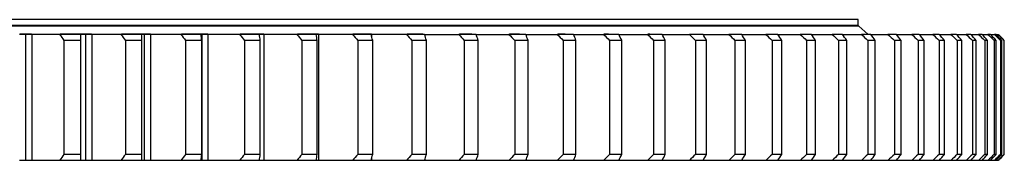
# Model space of a CAD drawing. Header units: millimetres. Extents: x 1009 to 11354, y 2065 to 9958.
# Tile 7 of 18: x 3582 to 4245, y 5990 to 6085. Entities that reach past the tile are written whole.
import ezdxf

# ---------------------------------------------------------------- set-up
doc = ezdxf.new("R2010")
doc.units = ezdxf.units.MM
doc.header["$LTSCALE"] = 50

msp = doc.modelspace()

# ---------------------------------------------------------------- linework, layer by layer
at = {"color": 7, "linetype": 'Continuous', "lineweight": 25}
for p, q in [((4146.69, 6080.02), (2343.69, 6080.02)), ((4146.19, 6084.52), (2344.19, 6084.52)), ((4146.19, 6080.52), (2344.19, 6080.52)), ((4139.19, 6080.02), (4139.19, 6080.52)), ((4146.19, 6080.52), (4146.19, 6084.52)), ((4152.69, 6074.62), (4146.69, 6080.02)), ((3585.92, 6074.52), (3581.64, 6074.52)), ((3589.87, 6074.62), (3582.03, 6074.62)), ((3585.92, 5989.52), (3585.92, 6074.52)), ((3590.19, 6074.52), (3585.92, 6074.52)), ((3590.19, 5989.52), (3590.19, 6074.52)), ((3622.94, 6074.52), (3608.73, 6074.52)), ((3630.21, 6074.62), (3609.13, 6074.62)), ((3626.31, 6074.52), (3622.94, 6074.52)), ((3626.31, 5989.52), (3626.31, 6074.52)), ((3630.51, 6074.52), (3626.31, 6074.52)), ((3630.51, 5989.52), (3630.51, 6074.52)), ((3663.88, 6074.52), (3649.94, 6074.52)), ((3669.79, 6074.62), (3650.33, 6074.62)), ((3665.93, 6074.52), (3663.88, 6074.52)), ((3665.93, 5989.52), (3665.93, 6074.52)), ((3670.04, 6074.52), (3665.93, 6074.52)), ((3670.04, 5989.52), (3670.04, 6074.52)), ((3703.99, 6074.52), (3690.35, 6074.52)), ((3708.47, 6074.62), (3690.71, 6074.62)), ((3704.71, 6074.52), (3703.99, 6074.52)), ((3704.71, 5989.52), (3704.71, 6074.52)), ((3708.72, 6074.52), (3704.71, 6074.52)), ((3708.72, 5989.52), (3708.72, 6074.52)), ((3743.17, 6074.52), (3729.85, 6074.52)), ((3746.17, 6074.62), (3730.27, 6074.62)), ((3746.47, 6074.52), (3743.17, 6074.52)), ((3746.47, 5989.52), (3746.47, 6074.52)), ((3781.34, 6074.52), (3768.38, 6074.52)), ((3782.93, 6074.62), (3768.8, 6074.62)), ((3783.21, 6074.52), (3781.34, 6074.52)), ((3783.21, 5989.52), (3783.21, 6074.52)), ((3818.44, 6074.52), (3805.86, 6074.52)), ((3818.67, 6074.62), (3806.2, 6074.62)), ((3818.86, 6074.52), (3818.44, 6074.52)), ((3818.86, 6072.87), (3818.86, 6074.52)), ((3854.38, 6074.52), (3842.2, 6074.52)), ((3853.12, 6074.62), (3842.64, 6074.62)), ((3889.1, 6074.52), (3877.35, 6074.52)), ((3886.3, 6074.62), (3877.79, 6074.62)), ((3922.52, 6074.52), (3911.22, 6074.52)), ((3918.39, 6074.62), (3911.56, 6074.62)), ((3954.57, 6074.52), (3943.75, 6074.52)), ((3949.03, 6074.62), (3944.21, 6074.62)), ((3985.2, 6074.52), (3974.87, 6074.52)), ((3978.14, 6074.62), (3975.29, 6074.62)), ((4014.34, 6074.52), (4004.53, 6074.52)), ((4005.97, 6074.62), (4004.98, 6074.62)), ((4041.92, 6074.52), (4032.65, 6074.52)), ((4067.91, 6074.52), (4059.19, 6074.52)), ((4092.23, 6074.52), (4084.09, 6074.52)), ((4114.85, 6074.52), (4107.3, 6074.52)), ((4135.72, 6074.52), (4128.77, 6074.52)), ((4146.19, 6074.52), (4146.19, 6074.62)), ((4154.8, 6074.52), (4148.47, 6074.52)), ((4155.15, 6074.52), (4166.34, 6074.52)), ((4172.04, 6074.52), (4166.34, 6074.52)), ((4172.39, 6074.52), (4182.36, 6074.52)), ((4187.42, 6074.52), (4182.36, 6074.52)), ((4187.77, 6074.52), (4196.49, 6074.52)), ((4200.9, 6074.52), (4196.49, 6074.52)), ((4201.25, 6074.52), (4208.71, 6074.52)), ((4212.45, 6074.52), (4208.71, 6074.52)), ((4212.8, 6074.52), (4218.99, 6074.52)), ((4222.06, 6074.52), (4218.99, 6074.52)), ((4222.41, 6074.52), (4227.3, 6074.52)), ((4229.7, 6074.52), (4227.3, 6074.52)), ((4230.05, 6074.52), (4233.64, 6074.52)), ((4235.35, 6074.52), (4233.64, 6074.52)), ((4235.7, 6074.52), (4237.99, 6074.52)), ((4239.02, 6074.52), (4237.99, 6074.52)), ((4239.37, 6074.52), (4240.33, 6074.52)), ((3623, 6070.52), (3611.65, 6070.52)), ((3611.65, 6070.52), (3611.65, 5993.52)), ((3623, 5993.52), (3623, 6070.52)), ((3664.14, 6070.52), (3653.01, 6070.52)), ((3653.01, 6070.52), (3653.01, 5993.52)), ((3664.14, 5993.52), (3664.14, 6070.52)), ((3693.54, 6070.52), (3693.54, 5993.52)), ((3704.44, 6070.52), (3693.54, 6070.52)), ((3704.44, 5993.52), (3704.44, 6070.52)), ((3733.17, 6070.52), (3733.17, 5993.52)), ((3743.81, 6070.52), (3733.17, 6070.52)), ((3743.81, 5993.52), (3743.81, 6070.52)), ((3782.17, 6070.52), (3771.82, 6070.52)), ((3771.82, 6070.52), (3771.82, 5993.52)), ((3782.17, 5993.52), (3782.17, 6070.52)), ((3809.41, 6070.52), (3809.41, 5993.52)), ((3819.46, 6070.52), (3809.41, 6070.52)), ((3819.46, 5993.52), (3819.46, 6070.52)), ((3845.86, 6070.52), (3845.86, 5993.52)), ((3855.59, 6070.52), (3845.86, 6070.52)), ((3855.59, 5993.52), (3855.59, 6070.52)), ((3881.1, 6070.52), (3881.1, 5993.52)), ((3890.49, 6070.52), (3881.1, 6070.52)), ((3890.49, 5993.52), (3890.49, 6070.52)), ((3915.06, 6070.52), (3915.06, 5993.52)), ((3924.09, 6070.52), (3915.06, 6070.52)), ((3924.09, 5993.52), (3924.09, 6070.52)), ((3947.67, 6070.52), (3947.67, 5993.52)), ((3956.32, 6070.52), (3947.67, 6070.52)), ((3956.32, 5993.52), (3956.32, 6070.52)), ((3987.12, 6070.52), (3978.87, 6070.52)), ((3978.87, 6070.52), (3978.87, 5993.52)), ((3987.12, 5993.52), (3987.12, 6070.52)), ((4008.59, 6070.52), (4008.59, 5993.52)), ((4016.43, 6070.52), (4008.59, 6070.52)), ((4016.43, 5993.52), (4016.43, 6070.52)), ((4044.18, 6070.52), (4036.77, 6070.52)), ((4036.77, 6070.52), (4036.77, 5993.52)), ((4044.18, 5993.52), (4044.18, 6070.52)), ((4063.36, 6070.52), (4063.36, 5993.52)), ((4070.33, 6070.52), (4063.36, 6070.52)), ((4070.33, 5993.52), (4070.33, 6070.52)), ((4088.3, 6070.52), (4088.3, 5993.52)), ((4094.81, 6070.52), (4088.3, 6070.52)), ((4094.81, 5993.52), (4094.81, 6070.52)), ((4117.58, 6070.52), (4111.55, 6070.52)), ((4111.55, 6070.52), (4111.55, 5993.52)), ((4117.58, 5993.52), (4117.58, 6070.52)), ((4133.04, 6070.52), (4133.04, 5993.52)), ((4138.6, 6070.52), (4133.04, 6070.52)), ((4138.6, 5993.52), (4138.6, 6070.52)), ((4152.75, 6070.52), (4152.75, 5993.52)), ((4157.81, 6070.52), (4152.75, 6070.52)), ((4157.81, 5993.52), (4157.81, 6070.52)), ((4170.64, 6070.52), (4170.64, 5993.52)), ((4175.19, 6070.52), (4170.64, 6070.52)), ((4175.19, 5993.52), (4175.19, 6070.52)), ((4186.66, 6070.52), (4186.66, 5993.52)), ((4190.69, 6070.52), (4186.66, 6070.52)), ((4190.69, 5993.52), (4190.69, 6070.52)), ((4200.78, 6070.52), (4200.78, 5993.52)), ((4204.3, 6070.52), (4200.78, 6070.52)), ((4204.3, 5993.52), (4204.3, 6070.52)), ((4212.98, 6070.52), (4212.98, 5993.52)), ((4215.96, 6070.52), (4212.98, 6070.52)), ((4215.96, 5993.52), (4215.96, 6070.52)), ((4223.23, 6070.52), (4223.23, 5993.52)), ((4225.68, 6070.52), (4223.23, 6070.52)), ((4225.68, 5993.52), (4225.68, 6070.52)), ((4231.51, 6070.52), (4231.51, 5993.52)), ((4233.42, 6070.52), (4231.51, 6070.52)), ((4233.42, 5993.52), (4233.42, 6070.52)), ((4237.8, 6070.52), (4237.8, 5993.52)), ((4239.17, 6070.52), (4237.8, 6070.52)), ((4239.17, 5993.52), (4239.17, 6070.52)), ((4242.09, 6070.52), (4242.09, 5993.52)), ((4242.92, 6070.52), (4242.09, 6070.52)), ((4242.92, 5993.52), (4242.92, 6070.52)), ((4244.38, 6070.52), (4244.38, 5993.52)), ((4244.65, 6070.52), (4244.38, 6070.52)), ((4244.65, 5993.52), (4244.65, 6070.52)), ((3623, 5993.52), (3611.65, 5993.52)), ((3664.14, 5993.52), (3653.01, 5993.52)), ((3704.44, 5993.52), (3693.54, 5993.52)), ((3743.81, 5993.52), (3733.17, 5993.52)), ((3782.17, 5993.52), (3771.82, 5993.52)), ((3819.46, 5993.52), (3809.41, 5993.52)), ((3855.59, 5993.52), (3845.86, 5993.52)), ((3890.49, 5993.52), (3881.1, 5993.52)), ((3924.09, 5993.52), (3915.06, 5993.52)), ((3956.32, 5993.52), (3947.67, 5993.52)), ((3987.12, 5993.52), (3978.87, 5993.52)), ((4016.43, 5993.52), (4008.59, 5993.52)), ((4044.18, 5993.52), (4036.77, 5993.52)), ((4070.33, 5993.52), (4063.36, 5993.52)), ((4094.81, 5993.52), (4088.3, 5993.52)), ((4117.58, 5993.52), (4111.55, 5993.52)), ((4138.6, 5993.52), (4133.04, 5993.52)), ((4157.81, 5993.52), (4152.75, 5993.52)), ((4175.19, 5993.52), (4170.64, 5993.52)), ((4190.69, 5993.52), (4186.66, 5993.52)), ((4204.3, 5993.52), (4200.78, 5993.52)), ((4215.96, 5993.52), (4212.98, 5993.52)), ((4225.68, 5993.52), (4223.23, 5993.52)), ((4233.42, 5993.52), (4231.51, 5993.52)), ((4239.17, 5993.52), (4237.8, 5993.52)), ((4242.92, 5993.52), (4242.09, 5993.52)), ((4244.65, 5993.52), (4244.38, 5993.52)), ((3585.92, 5989.52), (3581.64, 5989.52)), ((3590.19, 5989.52), (3585.92, 5989.52)), ((3622.94, 5989.52), (3608.73, 5989.52)), ((3626.31, 5989.52), (3622.94, 5989.52)), ((3630.51, 5989.52), (3626.31, 5989.52)), ((3663.88, 5989.52), (3649.94, 5989.52)), ((3665.93, 5989.52), (3663.88, 5989.52)), ((3670.04, 5989.52), (3665.93, 5989.52)), ((3703.99, 5989.52), (3690.35, 5989.52)), ((3704.71, 5989.52), (3703.99, 5989.52)), ((3708.72, 5989.52), (3704.71, 5989.52)), ((3743.17, 5989.52), (3729.85, 5989.52)), ((3746.47, 5989.52), (3743.17, 5989.52)), ((3781.34, 5989.52), (3768.38, 5989.52)), ((3783.21, 5989.52), (3781.34, 5989.52)), ((3818.44, 5989.52), (3805.86, 5989.52)), ((3818.86, 5989.52), (3818.44, 5989.52)), ((3818.86, 5989.52), (3818.86, 5991.17)), ((3854.38, 5989.52), (3842.2, 5989.52)), ((3889.1, 5989.52), (3877.35, 5989.52)), ((3922.52, 5989.52), (3911.22, 5989.52)), ((3954.57, 5989.52), (3943.75, 5989.52)), ((3985.2, 5989.52), (3974.87, 5989.52)), ((4014.34, 5989.52), (4004.53, 5989.52)), ((4041.92, 5989.52), (4032.65, 5989.52)), ((4067.91, 5989.52), (4059.19, 5989.52)), ((4092.23, 5989.52), (4084.09, 5989.52)), ((4107.3, 5989.52), (4092.58, 5989.52)), ((4114.85, 5989.52), (4107.3, 5989.52)), ((4128.77, 5989.52), (4115.2, 5989.52)), ((4135.72, 5989.52), (4128.77, 5989.52)), ((4148.47, 5989.52), (4136.07, 5989.52)), ((4154.8, 5989.52), (4148.47, 5989.52)), ((4166.34, 5989.52), (4155.15, 5989.52)), ((4172.04, 5989.52), (4166.34, 5989.52)), ((4182.36, 5989.52), (4172.39, 5989.52)), ((4187.42, 5989.52), (4182.36, 5989.52)), ((4196.49, 5989.52), (4187.77, 5989.52)), ((4200.9, 5989.52), (4196.49, 5989.52)), ((4208.71, 5989.52), (4201.25, 5989.52)), ((4212.45, 5989.52), (4208.71, 5989.52)), ((4218.99, 5989.52), (4212.8, 5989.52)), ((4222.06, 5989.52), (4218.99, 5989.52)), ((4227.3, 5989.52), (4222.41, 5989.52)), ((4229.7, 5989.52), (4227.3, 5989.52)), ((4233.64, 5989.52), (4230.05, 5989.52)), ((4235.35, 5989.52), (4233.64, 5989.52)), ((4237.99, 5989.52), (4235.7, 5989.52)), ((4239.02, 5989.52), (4237.99, 5989.52)), ((4240.33, 5989.52), (4239.37, 5989.52))]:
    msp.add_line(p, q, dxfattribs=at)
for points in [[(3608.73, 6074.52), (3602.46, 6074.52), (3596.28, 6074.52), (3590.19, 6074.52)], [(3608.73, 6074.52), (3609.7, 6073.19), (3610.67, 6071.85), (3611.65, 6070.52)], [(3623, 6070.52), (3622.98, 6071.85), (3622.96, 6073.19), (3622.94, 6074.52)], [(3649.94, 6074.52), (3643.38, 6074.52), (3636.9, 6074.52), (3630.51, 6074.52)], [(3649.94, 6074.52), (3650.96, 6073.19), (3651.98, 6071.85), (3653.01, 6070.52)], [(3664.14, 6070.52), (3664.06, 6071.85), (3663.97, 6073.19), (3663.88, 6074.52)], [(3690.35, 6074.52), (3683.49, 6074.52), (3676.72, 6074.52), (3670.04, 6074.52)], [(3690.35, 6074.52), (3691.41, 6073.19), (3692.47, 6071.85), (3693.54, 6070.52)], [(3704.44, 6070.52), (3704.29, 6071.85), (3704.14, 6073.19), (3703.99, 6074.52)], [(3729.85, 6074.52), (3722.73, 6074.52), (3715.68, 6074.52), (3708.72, 6074.52)], [(3729.85, 6074.52), (3730.96, 6073.19), (3732.06, 6071.85), (3733.17, 6070.52)], [(3743.81, 6070.52), (3743.6, 6071.85), (3743.38, 6073.19), (3743.17, 6074.52)], [(3768.38, 6074.52), (3761, 6074.52), (3753.7, 6074.52), (3746.47, 6074.52)], [(3768.38, 6074.52), (3769.52, 6073.19), (3770.67, 6071.85), (3771.82, 6070.52)], [(3782.17, 6070.52), (3781.9, 6071.85), (3781.62, 6073.19), (3781.34, 6074.52)], [(3805.86, 6074.52), (3798.23, 6074.52), (3790.68, 6074.52), (3783.21, 6074.52)], [(3805.86, 6074.52), (3807.04, 6073.19), (3808.22, 6071.85), (3809.41, 6070.52)], [(3819.46, 6070.52), (3819.12, 6071.85), (3818.78, 6073.19), (3818.44, 6074.52)], [(3842.2, 6074.52), (3834.35, 6074.52), (3826.57, 6074.52), (3818.86, 6074.52)], [(3842.2, 6074.52), (3843.42, 6073.19), (3844.64, 6071.85), (3845.86, 6070.52)], [(3855.59, 6070.52), (3855.19, 6071.85), (3854.79, 6073.19), (3854.38, 6074.52)], [(3877.35, 6074.52), (3878.6, 6073.19), (3879.85, 6071.85), (3881.1, 6070.52)], [(3890.49, 6070.52), (3890.03, 6071.85), (3889.57, 6073.19), (3889.1, 6074.52)], [(3911.22, 6074.52), (3912.5, 6073.19), (3913.78, 6071.85), (3915.06, 6070.52)], [(3924.09, 6070.52), (3923.57, 6071.85), (3923.04, 6073.19), (3922.52, 6074.52)], [(3943.75, 6074.52), (3945.06, 6073.19), (3946.36, 6071.85), (3947.67, 6070.52)], [(3956.32, 6070.52), (3955.74, 6071.85), (3955.16, 6073.19), (3954.57, 6074.52)], [(3974.87, 6074.52), (3976.2, 6073.19), (3977.54, 6071.85), (3978.87, 6070.52)], [(3987.12, 6070.52), (3986.48, 6071.85), (3985.84, 6073.19), (3985.2, 6074.52)], [(4004.53, 6074.52), (4005.88, 6073.19), (4007.23, 6071.85), (4008.59, 6070.52)], [(4016.43, 6070.52), (4015.73, 6071.85), (4015.04, 6073.19), (4014.34, 6074.52)], [(4032.65, 6074.52), (4034.02, 6073.19), (4035.4, 6071.85), (4036.77, 6070.52)], [(4044.18, 6070.52), (4043.43, 6071.85), (4042.68, 6073.19), (4041.92, 6074.52)], [(4059.19, 6074.52), (4060.58, 6073.19), (4061.97, 6071.85), (4063.36, 6070.52)], [(4070.33, 6070.52), (4069.52, 6071.85), (4068.72, 6073.19), (4067.91, 6074.52)], [(4084.09, 6074.52), (4085.49, 6073.19), (4086.9, 6071.85), (4088.3, 6070.52)], [(4094.81, 6070.52), (4093.95, 6071.85), (4093.09, 6073.19), (4092.23, 6074.52)], [(4107.3, 6074.52), (4108.71, 6073.19), (4110.13, 6071.85), (4111.55, 6070.52)], [(4117.58, 6070.52), (4116.67, 6071.85), (4115.76, 6073.19), (4114.85, 6074.52)], [(4128.77, 6074.52), (4130.2, 6073.19), (4131.62, 6071.85), (4133.04, 6070.52)], [(4138.6, 6070.52), (4137.64, 6071.85), (4136.68, 6073.19), (4135.72, 6074.52)], [(4148.47, 6074.52), (4149.89, 6073.19), (4151.32, 6071.85), (4152.75, 6070.52)], [(4157.81, 6070.52), (4156.81, 6071.85), (4155.8, 6073.19), (4154.8, 6074.52)], [(4166.34, 6074.52), (4167.77, 6073.19), (4169.2, 6071.85), (4170.64, 6070.52)], [(4175.19, 6070.52), (4174.14, 6071.85), (4173.09, 6073.19), (4172.04, 6074.52)], [(4182.36, 6074.52), (4183.79, 6073.19), (4185.22, 6071.85), (4186.66, 6070.52)], [(4190.69, 6070.52), (4189.6, 6071.85), (4188.51, 6073.19), (4187.42, 6074.52)], [(4196.49, 6074.52), (4197.92, 6073.19), (4199.35, 6071.85), (4200.78, 6070.52)], [(4204.3, 6070.52), (4203.16, 6071.85), (4202.03, 6073.19), (4200.9, 6074.52)], [(4208.71, 6074.52), (4210.13, 6073.19), (4211.55, 6071.85), (4212.98, 6070.52)], [(4215.96, 6070.52), (4214.79, 6071.85), (4213.62, 6073.19), (4212.45, 6074.52)], [(4218.99, 6074.52), (4220.4, 6073.19), (4221.81, 6071.85), (4223.23, 6070.52)], [(4225.68, 6070.52), (4224.47, 6071.85), (4223.27, 6073.19), (4222.06, 6074.52)], [(4227.3, 6074.52), (4228.7, 6073.19), (4230.1, 6071.85), (4231.51, 6070.52)], [(4233.42, 6070.52), (4232.18, 6071.85), (4230.94, 6073.19), (4229.7, 6074.52)], [(4233.64, 6074.52), (4235.03, 6073.19), (4236.41, 6071.85), (4237.8, 6070.52)], [(4239.17, 6070.52), (4237.9, 6071.85), (4236.63, 6073.19), (4235.35, 6074.52)], [(4237.99, 6074.52), (4239.36, 6073.19), (4240.72, 6071.85), (4242.09, 6070.52)], [(4242.92, 6070.52), (4241.62, 6071.85), (4240.32, 6073.19), (4239.02, 6074.52)], [(4240.33, 6074.52), (4241.68, 6073.19), (4243.03, 6071.85), (4244.38, 6070.52)], [(4244.65, 6070.52), (4243.33, 6071.85), (4242, 6073.19), (4240.68, 6074.52)], [(3611.65, 5993.52), (3610.67, 5992.19), (3609.7, 5990.86), (3608.73, 5989.52)], [(3622.94, 5989.52), (3622.96, 5990.86), (3622.98, 5992.19), (3623, 5993.52)], [(3653.01, 5993.52), (3651.98, 5992.19), (3650.96, 5990.86), (3649.94, 5989.52)], [(3663.88, 5989.52), (3663.97, 5990.86), (3664.06, 5992.19), (3664.14, 5993.52)], [(3693.54, 5993.52), (3692.47, 5992.19), (3691.41, 5990.86), (3690.35, 5989.52)], [(3703.99, 5989.52), (3704.14, 5990.86), (3704.29, 5992.19), (3704.44, 5993.52)], [(3733.17, 5993.52), (3732.06, 5992.19), (3730.96, 5990.86), (3729.85, 5989.52)], [(3743.17, 5989.52), (3743.38, 5990.86), (3743.6, 5992.19), (3743.81, 5993.52)], [(3771.82, 5993.52), (3770.67, 5992.19), (3769.52, 5990.86), (3768.38, 5989.52)], [(3781.34, 5989.52), (3781.62, 5990.86), (3781.9, 5992.19), (3782.17, 5993.52)], [(3809.41, 5993.52), (3808.22, 5992.19), (3807.04, 5990.86), (3805.86, 5989.52)], [(3818.44, 5989.52), (3818.78, 5990.86), (3819.12, 5992.19), (3819.46, 5993.52)], [(3845.86, 5993.52), (3844.64, 5992.19), (3843.42, 5990.86), (3842.2, 5989.52)], [(3854.38, 5989.52), (3854.79, 5990.86), (3855.19, 5992.19), (3855.59, 5993.52)], [(3881.1, 5993.52), (3879.85, 5992.19), (3878.6, 5990.86), (3877.35, 5989.52)], [(3889.1, 5989.52), (3889.57, 5990.86), (3890.03, 5992.19), (3890.49, 5993.52)], [(3915.06, 5993.52), (3913.78, 5992.19), (3912.5, 5990.86), (3911.22, 5989.52)], [(3922.52, 5989.52), (3923.04, 5990.86), (3923.57, 5992.19), (3924.09, 5993.52)], [(3947.67, 5993.52), (3946.36, 5992.19), (3945.06, 5990.86), (3943.75, 5989.52)], [(3954.57, 5989.52), (3955.16, 5990.86), (3955.74, 5992.19), (3956.32, 5993.52)], [(3978.87, 5993.52), (3977.54, 5992.19), (3976.2, 5990.86), (3974.87, 5989.52)], [(3985.2, 5989.52), (3985.84, 5990.86), (3986.48, 5992.19), (3987.12, 5993.52)], [(4008.59, 5993.52), (4007.23, 5992.19), (4005.88, 5990.86), (4004.53, 5989.52)], [(4014.34, 5989.52), (4015.04, 5990.86), (4015.73, 5992.19), (4016.43, 5993.52)], [(4036.77, 5993.52), (4035.4, 5992.19), (4034.02, 5990.86), (4032.65, 5989.52)], [(4041.92, 5989.52), (4042.68, 5990.86), (4043.43, 5992.19), (4044.18, 5993.52)], [(4063.36, 5993.52), (4061.97, 5992.19), (4060.58, 5990.86), (4059.19, 5989.52)], [(4067.91, 5989.52), (4068.72, 5990.86), (4069.52, 5992.19), (4070.33, 5993.52)], [(4088.3, 5993.52), (4086.9, 5992.19), (4085.49, 5990.86), (4084.09, 5989.52)], [(4092.23, 5989.52), (4093.09, 5990.86), (4093.95, 5992.19), (4094.81, 5993.52)], [(4111.55, 5993.52), (4110.13, 5992.19), (4108.71, 5990.86), (4107.3, 5989.52)], [(4114.85, 5989.52), (4115.76, 5990.86), (4116.67, 5992.19), (4117.58, 5993.52)], [(4133.04, 5993.52), (4131.62, 5992.19), (4130.2, 5990.86), (4128.77, 5989.52)], [(4135.72, 5989.52), (4136.68, 5990.86), (4137.64, 5992.19), (4138.6, 5993.52)], [(4152.75, 5993.52), (4151.32, 5992.19), (4149.89, 5990.86), (4148.47, 5989.52)], [(4154.8, 5989.52), (4155.8, 5990.86), (4156.81, 5992.19), (4157.81, 5993.52)], [(4170.64, 5993.52), (4169.2, 5992.19), (4167.77, 5990.86), (4166.34, 5989.52)], [(4172.04, 5989.52), (4173.09, 5990.86), (4174.14, 5992.19), (4175.19, 5993.52)], [(4186.66, 5993.52), (4185.22, 5992.19), (4183.79, 5990.86), (4182.36, 5989.52)], [(4187.42, 5989.52), (4188.51, 5990.86), (4189.6, 5992.19), (4190.69, 5993.52)], [(4200.78, 5993.52), (4199.35, 5992.19), (4197.92, 5990.86), (4196.49, 5989.52)], [(4200.9, 5989.52), (4202.03, 5990.86), (4203.16, 5992.19), (4204.3, 5993.52)], [(4212.98, 5993.52), (4211.55, 5992.19), (4210.13, 5990.86), (4208.71, 5989.52)], [(4212.45, 5989.52), (4213.62, 5990.86), (4214.79, 5992.19), (4215.96, 5993.52)], [(4223.23, 5993.52), (4221.81, 5992.19), (4220.4, 5990.86), (4218.99, 5989.52)], [(4222.06, 5989.52), (4223.27, 5990.86), (4224.47, 5992.19), (4225.68, 5993.52)], [(4231.51, 5993.52), (4230.1, 5992.19), (4228.7, 5990.86), (4227.3, 5989.52)], [(4229.7, 5989.52), (4230.94, 5990.86), (4232.18, 5992.19), (4233.42, 5993.52)], [(4237.8, 5993.52), (4236.41, 5992.19), (4235.03, 5990.86), (4233.64, 5989.52)], [(4235.35, 5989.52), (4236.63, 5990.86), (4237.9, 5992.19), (4239.17, 5993.52)], [(4242.09, 5993.52), (4240.72, 5992.19), (4239.36, 5990.86), (4237.99, 5989.52)], [(4239.02, 5989.52), (4240.32, 5990.86), (4241.62, 5992.19), (4242.92, 5993.52)], [(4244.38, 5993.52), (4243.03, 5992.19), (4241.68, 5990.86), (4240.33, 5989.52)], [(4240.68, 5989.52), (4242, 5990.86), (4243.33, 5992.19), (4244.65, 5993.52)], [(3608.73, 5989.52), (3602.46, 5989.52), (3596.28, 5989.52), (3590.19, 5989.52)], [(3649.94, 5989.52), (3643.38, 5989.52), (3636.9, 5989.52), (3630.51, 5989.52)], [(3690.35, 5989.52), (3683.49, 5989.52), (3676.72, 5989.52), (3670.04, 5989.52)], [(3729.85, 5989.52), (3722.73, 5989.52), (3715.68, 5989.52), (3708.72, 5989.52)], [(3768.38, 5989.52), (3761, 5989.52), (3753.7, 5989.52), (3746.47, 5989.52)], [(3805.86, 5989.52), (3798.23, 5989.52), (3790.68, 5989.52), (3783.21, 5989.52)], [(3842.2, 5989.52), (3834.35, 5989.52), (3826.57, 5989.52), (3818.86, 5989.52)]]:
    msp.add_open_spline(points, degree=3, dxfattribs=at)
for points, knots in [([(3854.38, 6074.52), (3858.5, 6074.52), (3866.11, 6074.52), (3873.81, 6074.52), (3877.35, 6074.52)], [0, 0, 0, 0, 0.54022, 1, 1, 1, 1]), ([(3889.45, 6074.52), (3893.08, 6074.52), (3900.3, 6074.52), (3907.59, 6074.52), (3911.22, 6074.52)], [0, 0, 0, 0, 0.502786, 1, 1, 1, 1]), ([(3922.87, 6074.52), (3926.12, 6074.52), (3933.05, 6074.52), (3940.04, 6074.52), (3943.75, 6074.52)], [0, 0, 0, 0, 0.4699721, 1, 1, 1, 1]), ([(3954.92, 6074.52), (3957.8, 6074.52), (3964.42, 6074.52), (3971.09, 6074.52), (3974.87, 6074.52)], [0, 0, 0, 0, 0.434156, 1, 1, 1, 1]), ([(3985.55, 6074.52), (3988.04, 6074.52), (3994.34, 6074.52), (4000.68, 6074.52), (4004.53, 6074.52)], [0, 0, 0, 0, 0.394738, 1, 1, 1, 1]), ([(4014.69, 6074.52), (4016.78, 6074.52), (4022.75, 6074.52), (4028.75, 6074.52), (4032.65, 6074.52)], [0, 0, 0, 0, 0.350959, 1, 1, 1, 1]), ([(4042.27, 6074.52), (4043.97, 6074.52), (4049.59, 6074.52), (4055.24, 6074.52), (4059.19, 6074.52)], [0, 0, 0, 0, 0.301843, 1, 1, 1, 1]), ([(4068.26, 6074.52), (4069.55, 6074.52), (4074.82, 6074.52), (4080.1, 6074.52), (4084.09, 6074.52)], [0, 0, 0, 0, 0.24611, 1, 1, 1, 1]), ([(4092.58, 6074.52), (4093.47, 6074.52), (4098.37, 6074.52), (4103.28, 6074.52), (4107.3, 6074.52)], [0, 0, 0, 0, 0.182049, 1, 1, 1, 1]), ([(4115.2, 6074.52), (4115.69, 6074.52), (4120.2, 6074.52), (4124.73, 6074.52), (4128.77, 6074.52)], [0, 0, 0, 0, 0.1073167, 1, 1, 1, 1]), ([(4136.07, 6074.52), (4136.15, 6074.52), (4140.28, 6074.52), (4144.41, 6074.52), (4148.47, 6074.52)], [0, 0, 0, 0, 0.018613, 1, 1, 1, 1]), ([(3877.35, 5989.52), (3872.84, 5989.52), (3865.15, 5989.52), (3857.54, 5989.52), (3854.38, 5989.52)], [0, 0, 0, 0, 0.5851723, 1, 1, 1, 1]), ([(3911.22, 5989.52), (3906.6, 5989.52), (3899.31, 5989.52), (3892.1, 5989.52), (3889.45, 5989.52)], [0, 0, 0, 0, 0.632858, 1, 1, 1, 1]), ([(3943.75, 5989.52), (3939.03, 5989.52), (3932.05, 5989.52), (3925.12, 5989.52), (3922.87, 5989.52)], [0, 0, 0, 0, 0.674654, 1, 1, 1, 1]), ([(3974.87, 5989.52), (3970.07, 5989.52), (3963.39, 5989.52), (3956.78, 5989.52), (3954.92, 5989.52)], [0, 0, 0, 0, 0.72027, 1, 1, 1, 1]), ([(4004.53, 5989.52), (3999.64, 5989.52), (3993.29, 5989.52), (3987, 5989.52), (3985.55, 5989.52)], [0, 0, 0, 0, 0.770468, 1, 1, 1, 1]), ([(4032.65, 5989.52), (4027.69, 5989.52), (4021.69, 5989.52), (4015.72, 5989.52), (4014.69, 5989.52)], [0, 0, 0, 0, 0.8262125, 1, 1, 1, 1]), ([(4059.19, 5989.52), (4054.17, 5989.52), (4048.52, 5989.52), (4042.9, 5989.52), (4042.27, 5989.52)], [0, 0, 0, 0, 0.888745, 1, 1, 1, 1]), ([(4084.09, 5989.52), (4079.02, 5989.52), (4073.73, 5989.52), (4068.47, 5989.52), (4068.26, 5989.52)], [0, 0, 0, 0, 0.959692, 1, 1, 1, 1])]:
    msp.add_open_spline(points, degree=3, knots=knots, dxfattribs=at)

doc.saveas('drawing.dxf')
